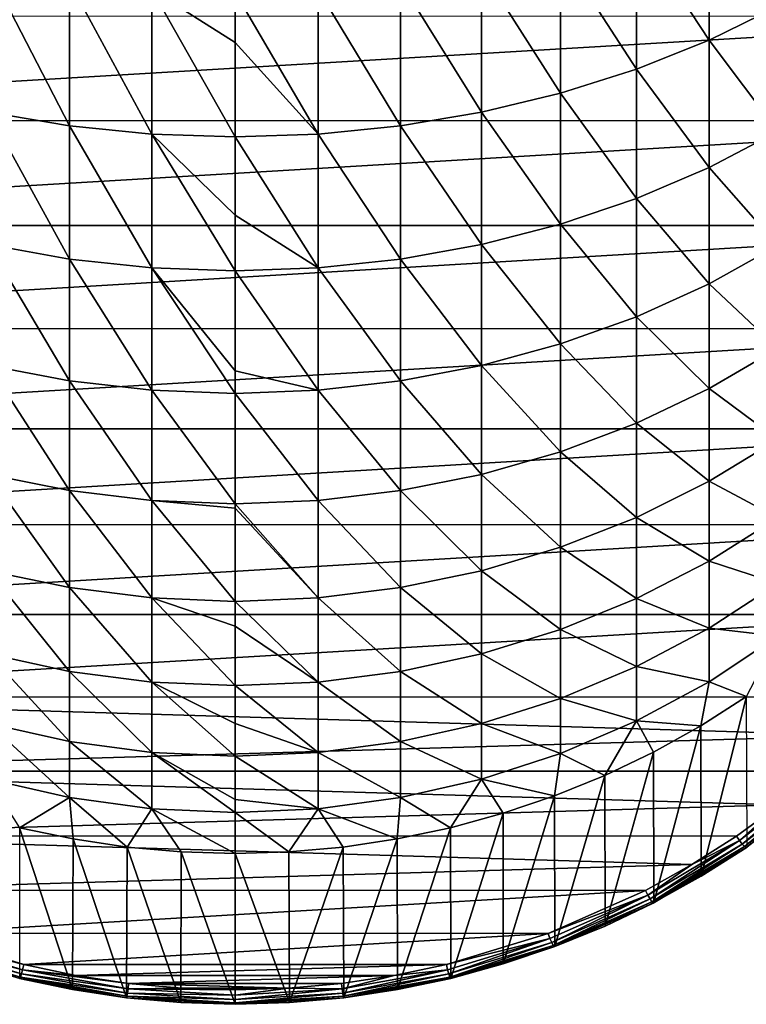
# Model space of a CAD drawing. Header units: metres. Extents: x -25 to 70, y -235 to 25.
# Tile 2 of 89: x -4 to 9, y -235 to -218. Entities that reach past the tile are written whole.
import ezdxf

# ---------------------------------------------------------------- set-up
doc = ezdxf.new("R2010")
doc.units = ezdxf.units.M
doc.layers.add('solid_10481012', color=7, linetype='CONTINUOUS')

msp = doc.modelspace()

# ---------------------------------------------------------------- linework, layer by layer
at = {"layer": 'solid_10481012'}
for points in [[(8.0275, -218.635345, 345.584961), (8.027557, -216.307068, 347.803833), (6.797397, -216.761292, 348.317688)], [(8.0275, -218.635345, 345.584961), (9.189446, -218.064804, 345.02948), (8.027557, -216.307068, 347.803833)], [(6.797387, -219.12677, 346.063416), (6.797397, -216.761292, 348.317688), (5.509034, -217.138, 348.743835)], [(6.797387, -219.12677, 346.063416), (8.0275, -218.635345, 345.584961), (6.797397, -216.761292, 348.317688)], [(5.509047, -219.534286, 346.460175), (5.509034, -217.138, 348.743835), (4.173358, -217.434097, 349.078796)], [(5.509047, -219.534286, 346.460175), (6.797387, -219.12677, 346.063416), (5.509034, -217.138, 348.743835)], [(-4.17336, -219.854568, 346.772034), (-2.802068, -220.085556, 346.996918), (-4.173358, -217.434097, 349.078796)], [(-2.802068, -220.085556, 346.996918), (-2.802079, -217.647629, 349.320374), (-4.173358, -217.434097, 349.078796)], [(4.17336, -219.854568, 346.772034), (4.173358, -217.434097, 349.078796), (2.802079, -217.647629, 349.320374)], [(4.17336, -219.854568, 346.772034), (5.509047, -219.534286, 346.460175), (4.173358, -217.434097, 349.078796)], [(-1.406984, -220.225388, 347.133057), (-1.406994, -217.77684, 349.466522), (-2.802079, -217.647629, 349.320374)], [(-2.802068, -220.085556, 346.996918), (-1.406984, -220.225388, 347.133057), (-2.802079, -217.647629, 349.320374)], [(2.802068, -220.085556, 346.996918), (2.802079, -217.647629, 349.320374), (1.406994, -217.77684, 349.466522)], [(2.802068, -220.085556, 346.996918), (4.17336, -219.854568, 346.772034), (2.802079, -217.647629, 349.320374)], [(-1.406994, -217.77684, 349.466522), (0, -218.677475, 348.738098), (0, -217.820236, 349.515625)], [(-1.406994, -217.77684, 349.466522), (0, -220.272369, 347.178802), (0, -218.677475, 348.738098)], [(-1.406984, -220.225388, 347.133057), (0, -220.272369, 347.178802), (-1.406994, -217.77684, 349.466522)], [(1.406984, -220.225388, 347.133057), (1.406994, -217.77684, 349.466522), (0, -217.820236, 349.515625)], [(0, -218.677475, 348.738098), (1.406984, -220.225388, 347.133057), (0, -217.820236, 349.515625)], [(1.406984, -220.225388, 347.133057), (2.802068, -220.085556, 346.996918), (1.406994, -217.77684, 349.466522)], [(9.189376, -220.180603, 342.686859), (9.189446, -218.064804, 345.02948), (8.0275, -218.635345, 345.584961)], [(-14.9499, -219.998795, 306.049774), (-14.840771, -218.224289, 305.736908), (14.841071, -218.226654, 305.737305)], [(-14.9499, -219.998795, 306.049774), (14.841071, -218.226654, 305.737305), (14.9499, -220.001205, 306.050201)], [(8.027446, -220.791122, 343.198151), (8.0275, -218.635345, 345.584961), (6.797387, -219.12677, 346.063416)], [(8.027446, -220.791122, 343.198151), (9.189376, -220.180603, 342.686859), (8.0275, -218.635345, 345.584961)], [(0, -218.677475, 348.738098), (0, -220.272369, 347.178802), (1.406984, -220.225388, 347.133057)], [(6.797377, -221.316986, 343.638519), (6.797387, -219.12677, 346.063416), (5.509047, -219.534286, 346.460175)], [(6.797377, -221.316986, 343.638519), (8.027446, -220.791122, 343.198151), (6.797387, -219.12677, 346.063416)], [(5.509058, -221.753036, 344.003693), (5.509047, -219.534286, 346.460175), (4.17336, -219.854568, 346.772034)], [(5.509058, -221.753036, 344.003693), (6.797377, -221.316986, 343.638519), (5.509047, -219.534286, 346.460175)], [(-4.173362, -222.095703, 344.290649), (-2.802057, -222.342865, 344.49762), (-4.17336, -219.854568, 346.772034)], [(-2.802057, -222.342865, 344.49762), (-2.802068, -220.085556, 346.996918), (-4.17336, -219.854568, 346.772034)], [(4.173362, -222.095703, 344.290649), (4.17336, -219.854568, 346.772034), (2.802068, -220.085556, 346.996918)], [(4.173362, -222.095703, 344.290649), (5.509058, -221.753036, 344.003693), (4.17336, -219.854568, 346.772034)], [(-14.841071, -221.773346, 306.362701), (-14.9499, -219.998795, 306.049774), (14.9499, -220.001205, 306.050201)], [(-14.841071, -221.773346, 306.362701), (14.9499, -220.001205, 306.050201), (14.840771, -221.775711, 306.363098)], [(-1.406974, -222.492523, 344.622955), (-1.406984, -220.225388, 347.133057), (-2.802068, -220.085556, 346.996918)], [(-2.802057, -222.342865, 344.49762), (-1.406974, -222.492523, 344.622955), (-2.802068, -220.085556, 346.996918)], [(2.802057, -222.342865, 344.49762), (2.802068, -220.085556, 346.996918), (1.406984, -220.225388, 347.133057)], [(2.802057, -222.342865, 344.49762), (4.173362, -222.095703, 344.290649), (2.802068, -220.085556, 346.996918)], [(-1.406984, -220.225388, 347.133057), (0, -221.602402, 345.752472), (0, -220.272369, 347.178802)], [(-1.406984, -220.225388, 347.133057), (0, -222.542816, 344.6651), (0, -221.602402, 345.752472)], [(-1.406974, -222.492523, 344.622955), (0, -222.542816, 344.6651), (-1.406984, -220.225388, 347.133057)], [(1.406974, -222.492523, 344.622955), (1.406984, -220.225388, 347.133057), (0, -220.272369, 347.178802)], [(0, -221.602402, 345.752472), (1.406974, -222.492523, 344.622955), (0, -220.272369, 347.178802)], [(1.406974, -222.492523, 344.622955), (2.802057, -222.342865, 344.49762), (1.406984, -220.225388, 347.133057)], [(9.18931, -222.11525, 340.192566), (9.189376, -220.180603, 342.686859), (8.027446, -220.791122, 343.198151)], [(8.027395, -222.762314, 340.656738), (8.027446, -220.791122, 343.198151), (6.797377, -221.316986, 343.638519)], [(8.027395, -222.762314, 340.656738), (9.18931, -222.11525, 340.192566), (8.027446, -220.791122, 343.198151)], [(6.797367, -223.319672, 341.05658), (6.797377, -221.316986, 343.638519), (5.509058, -221.753036, 344.003693)], [(6.797367, -223.319672, 341.05658), (8.027395, -222.762314, 340.656738), (6.797377, -221.316986, 343.638519)], [(0, -221.602402, 345.752472), (0, -222.542816, 344.6651), (1.406974, -222.492523, 344.622955)], [(-14.515779, -223.522034, 306.671021), (-14.841071, -221.773346, 306.362701), (14.840771, -221.775711, 306.363098)], [(-14.515779, -223.522034, 306.671021), (14.840771, -221.775711, 306.363098), (14.515265, -223.524429, 306.671448)], [(5.509069, -223.781815, 341.388092), (5.509058, -221.753036, 344.003693), (4.173362, -222.095703, 344.290649)], [(5.509069, -223.781815, 341.388092), (6.797367, -223.319672, 341.05658), (5.509058, -221.753036, 344.003693)], [(-4.173364, -224.144928, 341.64859), (-2.802047, -224.406876, 341.836487), (-4.173362, -222.095703, 344.290649)], [(-2.802047, -224.406876, 341.836487), (-2.802057, -222.342865, 344.49762), (-4.173362, -222.095703, 344.290649)], [(4.173364, -224.144928, 341.64859), (4.173362, -222.095703, 344.290649), (2.802057, -222.342865, 344.49762)], [(4.173364, -224.144928, 341.64859), (5.509069, -223.781815, 341.388092), (4.173362, -222.095703, 344.290649)], [(9.189251, -223.85788, 337.560547), (9.18931, -222.11525, 340.192566), (8.027395, -222.762314, 340.656738)], [(-1.406965, -224.565536, 341.950317), (-1.406974, -222.492523, 344.622955), (-2.802057, -222.342865, 344.49762)], [(-2.802047, -224.406876, 341.836487), (-1.406965, -224.565536, 341.950317), (-2.802057, -222.342865, 344.49762)], [(-1.406974, -222.492523, 344.622955), (0, -224.23938, 342.509735), (0, -222.542816, 344.6651)], [(-1.406974, -222.492523, 344.622955), (0, -224.618881, 341.988586), (0, -224.23938, 342.509735)], [(-1.406965, -224.565536, 341.950317), (0, -224.618881, 341.988586), (-1.406974, -222.492523, 344.622955)], [(1.406965, -224.565536, 341.950317), (1.406974, -222.492523, 344.622955), (0, -222.542816, 344.6651)], [(1.406965, -224.565536, 341.950317), (2.802047, -224.406876, 341.836487), (1.406974, -222.492523, 344.622955)], [(2.802047, -224.406876, 341.836487), (2.802057, -222.342865, 344.49762), (1.406974, -222.492523, 344.622955)], [(2.802047, -224.406876, 341.836487), (4.173364, -224.144928, 341.64859), (2.802057, -222.342865, 344.49762)], [(0, -224.23938, 342.509735), (1.406965, -224.565536, 341.950317), (0, -222.542816, 344.6651)], [(8.027349, -224.537888, 337.975037), (8.027395, -222.762314, 340.656738), (6.797367, -223.319672, 341.05658)], [(8.027349, -224.537888, 337.975037), (9.189251, -223.85788, 337.560547), (8.027395, -222.762314, 340.656738)], [(6.797359, -225.123611, 338.332062), (6.797367, -223.319672, 341.05658), (5.509069, -223.781815, 341.388092)], [(6.797359, -225.123611, 338.332062), (8.027349, -224.537888, 337.975037), (6.797367, -223.319672, 341.05658)], [(-13.978925, -225.219452, 306.970337), (-14.515779, -223.522034, 306.671021), (14.515265, -223.524429, 306.671448)], [(-13.978925, -225.219452, 306.970337), (14.515265, -223.524429, 306.671448), (13.978102, -225.221558, 306.970703)], [(5.509079, -225.609238, 338.628082), (5.509069, -223.781815, 341.388092), (4.173364, -224.144928, 341.64859)], [(5.509079, -225.609238, 338.628082), (6.797359, -225.123611, 338.332062), (5.509069, -223.781815, 341.388092)], [(9.189199, -225.398743, 334.805542), (9.189251, -223.85788, 337.560547), (8.027349, -224.537888, 337.975037)], [(-4.173366, -225.990784, 338.860657), (-2.802037, -226.266037, 339.028442), (-4.173364, -224.144928, 341.64859)], [(-2.802037, -226.266037, 339.028442), (-2.802047, -224.406876, 341.836487), (-4.173364, -224.144928, 341.64859)], [(4.173366, -225.990784, 338.860657), (4.173364, -224.144928, 341.64859), (2.802047, -224.406876, 341.836487)], [(4.173366, -225.990784, 338.860657), (5.509079, -225.609238, 338.628082), (4.173364, -224.144928, 341.64859)], [(0, -224.23938, 342.509735), (0, -224.618881, 341.988586), (1.406965, -224.565536, 341.950317)], [(-1.406957, -226.432816, 339.130096), (-1.406965, -224.565536, 341.950317), (-2.802047, -224.406876, 341.836487)], [(-2.802037, -226.266037, 339.028442), (-1.406957, -226.432816, 339.130096), (-2.802047, -224.406876, 341.836487)], [(2.802037, -226.266037, 339.028442), (2.802047, -224.406876, 341.836487), (1.406965, -224.565536, 341.950317)], [(2.802037, -226.266037, 339.028442), (4.173366, -225.990784, 338.860657), (2.802047, -224.406876, 341.836487)], [(-1.406965, -224.565536, 341.950317), (0, -226.488907, 339.164276), (0, -224.618881, 341.988586)], [(-1.406957, -226.432816, 339.130096), (0, -226.488907, 339.164276), (-1.406965, -224.565536, 341.950317)], [(1.406957, -226.432816, 339.130096), (1.406965, -224.565536, 341.950317), (0, -224.618881, 341.988586)], [(0, -226.488907, 339.164276), (1.406957, -226.432816, 339.130096), (0, -224.618881, 341.988586)], [(1.406957, -226.432816, 339.130096), (2.802037, -226.266037, 339.028442), (1.406965, -224.565536, 341.950317)], [(8.02731, -226.107864, 335.16803), (8.027349, -224.537888, 337.975037), (6.797359, -225.123611, 338.332062)], [(8.02731, -226.107864, 335.16803), (9.189199, -225.398743, 334.805542), (8.027349, -224.537888, 337.975037)], [(6.797351, -226.718704, 335.480255), (6.797359, -225.123611, 338.332062), (5.509079, -225.609238, 338.628082)], [(6.797351, -226.718704, 335.480255), (8.02731, -226.107864, 335.16803), (6.797359, -225.123611, 338.332062)], [(-13.238135, -226.840652, 307.256195), (-13.978925, -225.219452, 306.970337), (13.978102, -225.221558, 306.970703)], [(-13.238135, -226.840652, 307.256195), (13.978102, -225.221558, 306.970703), (13.237035, -226.843002, 307.256592)], [(9.189157, -226.729218, 331.942993), (9.189199, -225.398743, 334.805542), (8.02731, -226.107864, 335.16803)], [(5.509088, -227.225098, 335.739105), (5.509079, -225.609238, 338.628082), (4.173366, -225.990784, 338.860657)], [(5.509088, -227.225098, 335.739105), (6.797351, -226.718704, 335.480255), (5.509079, -225.609238, 338.628082)], [(-4.173367, -227.622925, 335.942444), (-2.80203, -227.909958, 336.089172), (-4.173366, -225.990784, 338.860657)], [(-2.80203, -227.909958, 336.089172), (-2.802037, -226.266037, 339.028442), (-4.173366, -225.990784, 338.860657)], [(4.173367, -227.622925, 335.942444), (4.173366, -225.990784, 338.860657), (2.802037, -226.266037, 339.028442)], [(4.173367, -227.622925, 335.942444), (5.509088, -227.225098, 335.739105), (4.173366, -225.990784, 338.860657)], [(8.027278, -227.463486, 332.251434), (8.02731, -226.107864, 335.16803), (6.797351, -226.718704, 335.480255)], [(8.027278, -227.463486, 332.251434), (9.189157, -226.729218, 331.942993), (8.02731, -226.107864, 335.16803)], [(-1.40695, -228.083908, 336.178101), (-1.406957, -226.432816, 339.130096), (-2.802037, -226.266037, 339.028442)], [(-2.80203, -227.909958, 336.089172), (-1.40695, -228.083908, 336.178101), (-2.802037, -226.266037, 339.028442)], [(2.80203, -227.909958, 336.089172), (2.802037, -226.266037, 339.028442), (1.406957, -226.432816, 339.130096)], [(2.80203, -227.909958, 336.089172), (4.173367, -227.622925, 335.942444), (2.802037, -226.266037, 339.028442)], [(-1.406957, -226.432816, 339.130096), (0, -226.565903, 339.037506), (0, -226.488907, 339.164276)], [(-1.406957, -226.432816, 339.130096), (0, -228.142426, 336.208008), (0, -226.565903, 339.037506)], [(-1.40695, -228.083908, 336.178101), (0, -228.142426, 336.208008), (-1.406957, -226.432816, 339.130096)], [(1.40695, -228.083908, 336.178101), (1.406957, -226.432816, 339.130096), (0, -226.488907, 339.164276)], [(0, -226.565903, 339.037506), (1.40695, -228.083908, 336.178101), (0, -226.488907, 339.164276)], [(1.40695, -228.083908, 336.178101), (2.80203, -227.909958, 336.089172), (1.406957, -226.432816, 339.130096)], [(0, -226.565903, 339.037506), (0, -228.142426, 336.208008), (1.40695, -228.083908, 336.178101)], [(6.797345, -228.095978, 332.51709), (6.797351, -226.718704, 335.480255), (5.509088, -227.225098, 335.739105)], [(6.797345, -228.095978, 332.51709), (8.027278, -227.463486, 332.251434), (6.797351, -226.718704, 335.480255)], [(9.189125, -227.841843, 328.988983), (9.189157, -226.729218, 331.942993), (8.027278, -227.463486, 332.251434)], [(-12.304506, -228.362137, 307.524475), (-13.238135, -226.840652, 307.256195), (13.237035, -226.843002, 307.256592)], [(-12.304506, -228.362137, 307.524475), (13.237035, -226.843002, 307.256592), (12.302999, -228.364288, 307.524841)], [(5.509095, -228.620316, 332.737335), (5.509088, -227.225098, 335.739105), (4.173367, -227.622925, 335.942444)], [(5.509095, -228.620316, 332.737335), (6.797345, -228.095978, 332.51709), (5.509088, -227.225098, 335.739105)], [(8.027253, -228.597137, 329.241608), (8.027278, -227.463486, 332.251434), (6.797345, -228.095978, 332.51709)], [(8.027253, -228.597137, 329.241608), (9.189125, -227.841843, 328.988983), (8.027278, -227.463486, 332.251434)], [(-4.173368, -229.032211, 332.910339), (-2.802023, -229.329391, 333.035187), (-4.173367, -227.622925, 335.942444)], [(-2.802023, -229.329391, 333.035187), (-2.80203, -227.909958, 336.089172), (-4.173367, -227.622925, 335.942444)], [(4.173368, -229.032211, 332.910339), (4.173367, -227.622925, 335.942444), (2.80203, -227.909958, 336.089172)], [(4.173368, -229.032211, 332.910339), (5.509095, -228.620316, 332.737335), (4.173367, -227.622925, 335.942444)], [(-1.406944, -229.509552, 333.11084), (-1.40695, -228.083908, 336.178101), (-2.80203, -227.909958, 336.089172)], [(-2.802023, -229.329391, 333.035187), (-1.406944, -229.509552, 333.11084), (-2.80203, -227.909958, 336.089172)], [(2.802023, -229.329391, 333.035187), (2.80203, -227.909958, 336.089172), (1.40695, -228.083908, 336.178101)], [(2.802023, -229.329391, 333.035187), (4.173368, -229.032211, 332.910339), (2.80203, -227.909958, 336.089172)], [(9.189105, -228.730377, 325.959991), (9.189125, -227.841843, 328.988983), (8.027253, -228.597137, 329.241608)], [(-1.40695, -228.083908, 336.178101), (0, -228.562119, 335.365417), (0, -228.142426, 336.208008)], [(-1.40695, -228.083908, 336.178101), (0, -229.57016, 333.136322), (0, -228.562119, 335.365417)], [(-1.406944, -229.509552, 333.11084), (0, -229.57016, 333.136322), (-1.40695, -228.083908, 336.178101)], [(1.406944, -229.509552, 333.11084), (1.40695, -228.083908, 336.178101), (0, -228.142426, 336.208008)], [(0, -228.562119, 335.365417), (1.406944, -229.509552, 333.11084), (0, -228.142426, 336.208008)], [(1.406944, -229.509552, 333.11084), (2.802023, -229.329391, 333.035187), (1.40695, -228.083908, 336.178101)], [(6.79734, -229.247742, 329.459229), (6.797345, -228.095978, 332.51709), (5.509095, -228.620316, 332.737335)], [(6.79734, -229.247742, 329.459229), (8.027253, -228.597137, 329.241608), (6.797345, -228.095978, 332.51709)], [(-11.191247, -229.761673, 307.77124), (-12.304506, -228.362137, 307.524475), (12.302999, -228.364288, 307.524841)], [(-11.191247, -229.761673, 307.77124), (12.302999, -228.364288, 307.524841), (11.189336, -229.764023, 307.771667)], [(0, -228.562119, 335.365417), (0, -229.57016, 333.136322), (1.406944, -229.509552, 333.11084)], [(5.5091, -229.787079, 329.639618), (5.509095, -228.620316, 332.737335), (4.173368, -229.032211, 332.910339)], [(5.5091, -229.787079, 329.639618), (6.79734, -229.247742, 329.459229), (5.509095, -228.620316, 332.737335)], [(8.027237, -229.502457, 326.155426), (8.027253, -228.597137, 329.241608), (6.79734, -229.247742, 329.459229)], [(8.027237, -229.502457, 326.155426), (9.189105, -228.730377, 325.959991), (8.027253, -228.597137, 329.241608)], [(8.660082, -229.755264, 323.001526), (9.189105, -228.730377, 325.959991), (8.027237, -229.502457, 326.155426)], [(-4.173369, -230.210739, 329.781342), (-2.802018, -230.516434, 329.883575), (-4.173368, -229.032211, 332.910339)], [(-2.802018, -230.516434, 329.883575), (-2.802023, -229.329391, 333.035187), (-4.173368, -229.032211, 332.910339)], [(4.173369, -230.210739, 329.781342), (4.173368, -229.032211, 332.910339), (2.802023, -229.329391, 333.035187)], [(4.173369, -230.210739, 329.781342), (5.5091, -229.787079, 329.639618), (4.173368, -229.032211, 332.910339)], [(-1.40694, -230.701752, 329.945557), (-1.406944, -229.509552, 333.11084), (-2.802023, -229.329391, 333.035187)], [(-2.802018, -230.516434, 329.883575), (-1.40694, -230.701752, 329.945557), (-2.802023, -229.329391, 333.035187)], [(2.802018, -230.516434, 329.883575), (2.802023, -229.329391, 333.035187), (1.406944, -229.509552, 333.11084)], [(2.802018, -230.516434, 329.883575), (4.173369, -230.210739, 329.781342), (2.802023, -229.329391, 333.035187)], [(6.797338, -230.167542, 326.323761), (6.79734, -229.247742, 329.459229), (5.5091, -229.787079, 329.639618)], [(6.797338, -230.167542, 326.323761), (8.027237, -229.502457, 326.155426), (6.79734, -229.247742, 329.459229)], [(7.884534, -230.249359, 323.088623), (8.027237, -229.502457, 326.155426), (6.797338, -230.167542, 326.323761)], [(7.884534, -230.249359, 323.088623), (8.660082, -229.755264, 323.001526), (8.027237, -229.502457, 326.155426)], [(-1.406944, -229.509552, 333.11084), (0, -230.211014, 331.524811), (0, -229.57016, 333.136322)], [(-1.406944, -229.509552, 333.11084), (0, -230.764114, 329.966431), (0, -230.211014, 331.524811)], [(-1.40694, -230.701752, 329.945557), (0, -230.764114, 329.966431), (-1.406944, -229.509552, 333.11084)], [(1.40694, -230.701752, 329.945557), (1.406944, -229.509552, 333.11084), (0, -229.57016, 333.136322)], [(0, -230.211014, 331.524811), (1.40694, -230.701752, 329.945557), (0, -229.57016, 333.136322)], [(1.40694, -230.701752, 329.945557), (2.802018, -230.516434, 329.883575), (1.406944, -229.509552, 333.11084)], [(-11.191247, -229.761673, 307.77124), (11.189336, -229.764023, 307.771667), (10.57022, -230.411545, 307.885834)], [(-9.91493, -231.019028, 307.99295), (-11.191247, -229.761673, 307.77124), (10.57022, -230.411545, 307.885834)], [(5.509103, -230.718857, 326.463318), (5.5091, -229.787079, 329.639618), (4.173369, -230.210739, 329.781342)], [(5.509103, -230.718857, 326.463318), (6.797338, -230.167542, 326.323761), (5.5091, -229.787079, 329.639618)], [(7.892997, -232.79808, 308.611267), (8.660082, -229.755264, 323.001526), (7.884534, -230.249359, 323.088623)], [(7.892997, -232.79808, 308.611267), (8.666419, -232.305389, 308.524414), (8.660082, -229.755264, 323.001526)], [(6.257815, -231.09082, 323.237), (6.797338, -230.167542, 326.323761), (5.509103, -230.718857, 326.463318)], [(6.257815, -231.09082, 323.237), (7.082917, -230.694977, 323.167206), (6.797338, -230.167542, 326.323761)], [(7.082917, -230.694977, 323.167206), (7.884534, -230.249359, 323.088623), (6.797338, -230.167542, 326.323761)], [(-2.802015, -231.464386, 326.652008), (-2.802018, -230.516434, 329.883575), (-4.173369, -230.210739, 329.781342)], [(-4.173369, -231.151917, 326.572937), (-2.802015, -231.464386, 326.652008), (-4.173369, -230.210739, 329.781342)], [(0, -230.211014, 331.524811), (0, -230.764114, 329.966431), (1.40694, -230.701752, 329.945557)], [(4.173369, -231.151917, 326.572937), (4.173369, -230.210739, 329.781342), (2.802018, -230.516434, 329.883575)], [(4.173369, -231.151917, 326.572937), (5.509103, -230.718857, 326.463318), (4.173369, -230.210739, 329.781342)], [(7.090636, -233.244034, 308.689911), (7.884534, -230.249359, 323.088623), (7.082917, -230.694977, 323.167206)], [(7.090636, -233.244034, 308.689911), (7.892997, -232.79808, 308.611267), (7.884534, -230.249359, 323.088623)], [(-9.91493, -231.019028, 307.99295), (10.57022, -230.411545, 307.885834), (9.912396, -231.021271, 307.993347)], [(-1.406937, -231.653854, 326.699982), (-1.40694, -230.701752, 329.945557), (-2.802018, -230.516434, 329.883575)], [(-2.802015, -231.464386, 326.652008), (-1.406937, -231.653854, 326.699982), (-2.802018, -230.516434, 329.883575)], [(2.802015, -231.464386, 326.652008), (2.802018, -230.516434, 329.883575), (1.40694, -230.701752, 329.945557)], [(2.802015, -231.464386, 326.652008), (4.173369, -231.151917, 326.572937), (2.802018, -230.516434, 329.883575)], [(-1.40694, -230.701752, 329.945557), (0, -231.498489, 327.548431), (0, -230.764114, 329.966431)], [(-1.40694, -230.701752, 329.945557), (0, -231.717621, 326.716125), (0, -231.498489, 327.548431)], [(-1.406937, -231.653854, 326.699982), (0, -231.717621, 326.716125), (-1.40694, -230.701752, 329.945557)], [(1.406937, -231.653854, 326.699982), (1.40694, -230.701752, 329.945557), (0, -230.764114, 329.966431)], [(0, -231.498489, 327.548431), (1.406937, -231.653854, 326.699982), (0, -230.764114, 329.966431)], [(1.406937, -231.653854, 326.699982), (2.802015, -231.464386, 326.652008), (1.40694, -230.701752, 329.945557)], [(5.409656, -231.436462, 323.297943), (5.509103, -230.718857, 326.463318), (4.173369, -231.151917, 326.572937)], [(5.409656, -231.436462, 323.297943), (6.257815, -231.09082, 323.237), (5.509103, -230.718857, 326.463318)], [(6.262378, -233.641525, 308.76001), (7.082917, -230.694977, 323.167206), (6.257815, -231.09082, 323.237)], [(6.262378, -233.641525, 308.76001), (7.090636, -233.244034, 308.689911), (7.082917, -230.694977, 323.167206)], [(-9.91493, -231.019028, 307.99295), (9.912396, -231.021271, 307.993347), (9.218394, -231.590698, 308.09375)], [(-8.494021, -232.115509, 308.186279), (-9.91493, -231.019028, 307.99295), (9.218394, -231.590698, 308.09375)], [(-3.648605, -231.97583, 323.393066), (-2.802015, -231.464386, 326.652008), (-4.173369, -231.151917, 326.572937)], [(3.648605, -231.97583, 323.393066), (4.173369, -231.151917, 326.572937), (2.802015, -231.464386, 326.652008)], [(3.648605, -231.97583, 323.393066), (4.538899, -231.731842, 323.350037), (4.173369, -231.151917, 326.572937)], [(4.538899, -231.731842, 323.350037), (5.409656, -231.436462, 323.297943), (4.173369, -231.151917, 326.572937)], [(5.411255, -233.988907, 308.821259), (6.257815, -231.09082, 323.237), (5.409656, -231.436462, 323.297943)], [(5.411255, -233.988907, 308.821259), (6.262378, -233.641525, 308.76001), (6.257815, -231.09082, 323.237)], [(9.969039, -231.091263, 308.020599), (8.539324, -232.193176, 308.214905), (9.218394, -231.590698, 308.09375)], [(8.586842, -232.253632, 308.26889), (8.539324, -232.193176, 308.214905), (9.969039, -231.091263, 308.020599)], [(10.024518, -231.145584, 308.073517), (8.586842, -232.253632, 308.26889), (9.969039, -231.091263, 308.020599)], [(8.624537, -232.295914, 308.343842), (8.586842, -232.253632, 308.26889), (10.024518, -231.145584, 308.073517)], [(10.068528, -231.183014, 308.147583), (8.624537, -232.295914, 308.343842), (10.024518, -231.145584, 308.073517)], [(8.648712, -232.315903, 308.432404), (8.624537, -232.295914, 308.343842), (10.068528, -231.183014, 308.147583)], [(10.096754, -231.199875, 308.235596), (8.648712, -232.315903, 308.432404), (10.068528, -231.183014, 308.147583)], [(10.096754, -231.199875, 308.235596), (8.666419, -232.305389, 308.524414), (8.648712, -232.315903, 308.432404)], [(-3.648605, -231.97583, 323.393066), (-2.743027, -232.167099, 323.426788), (-2.802015, -231.464386, 326.652008)], [(-1.82847, -232.304214, 323.450958), (-1.406937, -231.653854, 326.699982), (-2.802015, -231.464386, 326.652008)], [(-2.743027, -232.167099, 323.426788), (-1.82847, -232.304214, 323.450958), (-2.802015, -231.464386, 326.652008)], [(0, -231.498489, 327.548431), (0, -231.717621, 326.716125), (1.406937, -231.653854, 326.699982)], [(2.743027, -232.167099, 323.426788), (2.802015, -231.464386, 326.652008), (1.406937, -231.653854, 326.699982)], [(2.743027, -232.167099, 323.426788), (3.648605, -231.97583, 323.393066), (2.802015, -231.464386, 326.652008)], [(4.540333, -234.28508, 308.873474), (5.409656, -231.436462, 323.297943), (4.538899, -231.731842, 323.350037)], [(4.540333, -234.28508, 308.873474), (5.411255, -233.988907, 308.821259), (5.409656, -231.436462, 323.297943)], [(-8.494021, -232.115509, 308.186279), (9.218394, -231.590698, 308.09375), (8.490589, -232.11792, 308.186707)], [(-1.82847, -232.304214, 323.450958), (-0.911841, -232.386368, 323.465454), (-1.406937, -231.653854, 326.699982)], [(-1.406937, -231.653854, 326.699982), (0, -232.413589, 323.470245), (0, -231.717621, 326.716125)], [(-0.911841, -232.386368, 323.465454), (0, -232.413589, 323.470245), (-1.406937, -231.653854, 326.699982)], [(0.911841, -232.386368, 323.465454), (1.406937, -231.653854, 326.699982), (0, -231.717621, 326.716125)], [(0.911841, -232.386368, 323.465454), (1.82847, -232.304214, 323.450958), (1.406937, -231.653854, 326.699982)], [(1.82847, -232.304214, 323.450958), (2.743027, -232.167099, 323.426788), (1.406937, -231.653854, 326.699982)], [(8.539324, -232.193176, 308.214905), (8.490589, -232.11792, 308.186707), (9.218394, -231.590698, 308.09375)], [(0, -232.413589, 323.470245), (0.911841, -232.386368, 323.465454), (0, -231.717621, 326.716125)], [(3.652653, -234.529037, 308.916504), (4.538899, -231.731842, 323.350037), (3.648605, -231.97583, 323.393066)], [(3.652653, -234.529037, 308.916504), (4.540333, -234.28508, 308.873474), (4.538899, -231.731842, 323.350037)], [(-3.651933, -234.529221, 308.916534), (-2.751183, -234.719788, 308.950134), (-3.648605, -231.97583, 323.393066)], [(-2.751183, -234.719788, 308.950134), (-2.743027, -232.167099, 323.426788), (-3.648605, -231.97583, 323.393066)], [(2.75134, -234.719757, 308.950134), (3.648605, -231.97583, 323.393066), (2.743027, -232.167099, 323.426788)], [(2.75134, -234.719757, 308.950134), (3.652653, -234.529037, 308.916504), (3.648605, -231.97583, 323.393066)], [(-8.494021, -232.115509, 308.186279), (8.490589, -232.11792, 308.186707), (7.731778, -232.600922, 308.271881)], [(-6.94916, -233.035553, 308.348511), (-8.494021, -232.115509, 308.186279), (7.731778, -232.600922, 308.271881)], [(-2.751183, -234.719788, 308.950134), (-1.839806, -234.856461, 308.974213), (-2.743027, -232.167099, 323.426788)], [(-1.839806, -234.856461, 308.974213), (-1.82847, -232.304214, 323.450958), (-2.743027, -232.167099, 323.426788)], [(1.839654, -234.856476, 308.974213), (2.743027, -232.167099, 323.426788), (1.82847, -232.304214, 323.450958)], [(1.839654, -234.856476, 308.974213), (2.75134, -234.719757, 308.950134), (2.743027, -232.167099, 323.426788)], [(8.539324, -232.193176, 308.214905), (7.731778, -232.600922, 308.271881), (8.490589, -232.11792, 308.186707)], [(-1.839806, -234.856461, 308.974213), (-0.921237, -234.938751, 308.988739), (-1.82847, -232.304214, 323.450958)], [(-0.921237, -234.938751, 308.988739), (-0.911841, -232.386368, 323.465454), (-1.82847, -232.304214, 323.450958)], [(0.921226, -234.938751, 308.988739), (1.82847, -232.304214, 323.450958), (0.911841, -232.386368, 323.465454)], [(0.921226, -234.938751, 308.988739), (1.839654, -234.856476, 308.974213), (1.82847, -232.304214, 323.450958)], [(8.539324, -232.193176, 308.214905), (6.985559, -233.117355, 308.377869), (7.731778, -232.600922, 308.271881)], [(7.024426, -233.182953, 308.432739), (6.985559, -233.117355, 308.377869), (8.539324, -232.193176, 308.214905)], [(8.586842, -232.253632, 308.26889), (7.024426, -233.182953, 308.432739), (8.539324, -232.193176, 308.214905)], [(7.05526, -233.22934, 308.508423), (7.024426, -233.182953, 308.432739), (8.586842, -232.253632, 308.26889)], [(8.624537, -232.295914, 308.343842), (7.05526, -233.22934, 308.508423), (8.586842, -232.253632, 308.26889)], [(7.075035, -233.251938, 308.597443), (7.05526, -233.22934, 308.508423), (8.624537, -232.295914, 308.343842)], [(8.648712, -232.315903, 308.432404), (7.075035, -233.251938, 308.597443), (8.624537, -232.295914, 308.343842)], [(8.648712, -232.315903, 308.432404), (7.090636, -233.244034, 308.689911), (7.075035, -233.251938, 308.597443)], [(8.648712, -232.315903, 308.432404), (7.892997, -232.79808, 308.611267), (7.090636, -233.244034, 308.689911)], [(8.648712, -232.315903, 308.432404), (8.666419, -232.305389, 308.524414), (7.892997, -232.79808, 308.611267)], [(-0.921237, -234.938751, 308.988739), (0, -234.966217, 308.993591), (-0.911841, -232.386368, 323.465454)], [(0, -234.966217, 308.993591), (0, -232.413589, 323.470245), (-0.911841, -232.386368, 323.465454)], [(0.921226, -234.938751, 308.988739), (0.911841, -232.386368, 323.465454), (0, -232.413589, 323.470245)], [(0, -234.966217, 308.993591), (0.921226, -234.938751, 308.988739), (0, -232.413589, 323.470245)], [(-6.94916, -233.035553, 308.348511), (7.731778, -232.600922, 308.271881), (6.945498, -233.037506, 308.348877)], [(6.985559, -233.117355, 308.377869), (6.945498, -233.037506, 308.348877), (7.731778, -232.600922, 308.271881)], [(-5.302588, -233.765549, 308.477234), (-6.94916, -233.035553, 308.348511), (6.945498, -233.037506, 308.348877)], [(-5.302588, -233.765549, 308.477234), (6.945498, -233.037506, 308.348877), (5.300512, -233.766403, 308.477386)], [(6.985559, -233.117355, 308.377869), (5.300512, -233.766403, 308.477386), (6.945498, -233.037506, 308.348877)], [(6.985559, -233.117355, 308.377869), (5.330253, -233.850388, 308.507111), (5.300512, -233.766403, 308.477386)], [(5.359915, -233.920059, 308.562714), (5.330253, -233.850388, 308.507111), (6.985559, -233.117355, 308.377869)], [(7.024426, -233.182953, 308.432739), (5.359915, -233.920059, 308.562714), (6.985559, -233.117355, 308.377869)], [(5.383447, -233.969681, 308.638947), (5.359915, -233.920059, 308.562714), (7.024426, -233.182953, 308.432739)], [(7.05526, -233.22934, 308.508423), (5.383447, -233.969681, 308.638947), (7.024426, -233.182953, 308.432739)], [(5.398538, -233.994354, 308.728363), (5.383447, -233.969681, 308.638947), (7.05526, -233.22934, 308.508423)], [(7.075035, -233.251938, 308.597443), (5.398538, -233.994354, 308.728363), (7.05526, -233.22934, 308.508423)], [(7.075035, -233.251938, 308.597443), (5.411255, -233.988907, 308.821259), (5.398538, -233.994354, 308.728363)], [(7.075035, -233.251938, 308.597443), (6.262378, -233.641525, 308.76001), (5.411255, -233.988907, 308.821259)], [(7.075035, -233.251938, 308.597443), (7.090636, -233.244034, 308.689911), (6.262378, -233.641525, 308.76001)], [(-5.331842, -233.849716, 308.506989), (-5.302588, -233.765549, 308.477234), (-3.578767, -234.294739, 308.570557)], [(-3.578767, -234.294739, 308.570557), (-5.302588, -233.765549, 308.477234), (5.300512, -233.766403, 308.477386)], [(-3.578767, -234.294739, 308.570557), (5.300512, -233.766403, 308.477386), (3.577731, -234.294998, 308.570587)], [(5.330253, -233.850388, 308.507111), (3.577731, -234.294998, 308.570587), (5.300512, -233.766403, 308.477386)], [(-5.400146, -233.993668, 308.728241), (-5.38505, -233.968994, 308.638824), (-3.633923, -234.506119, 308.733551)], [(-3.644107, -234.532303, 308.823212), (-3.651933, -234.529221, 308.916534), (-5.400146, -233.993668, 308.728241)], [(-3.644107, -234.532303, 308.823212), (-5.400146, -233.993668, 308.728241), (-3.633923, -234.506119, 308.733551)], [(-5.38505, -233.968994, 308.638824), (-5.361513, -233.919388, 308.562592), (-3.618046, -234.454163, 308.656891)], [(-3.633923, -234.506119, 308.733551), (-5.38505, -233.968994, 308.638824), (-3.618046, -234.454163, 308.656891)], [(-5.361513, -233.919388, 308.562592), (-5.331842, -233.849716, 308.506989), (-3.59803, -234.381531, 308.600769)], [(-3.618046, -234.454163, 308.656891), (-5.361513, -233.919388, 308.562592), (-3.59803, -234.381531, 308.600769)], [(-3.59803, -234.381531, 308.600769), (-5.331842, -233.849716, 308.506989), (-3.578767, -234.294739, 308.570557)], [(5.330253, -233.850388, 308.507111), (3.597461, -234.381683, 308.6008), (3.577731, -234.294998, 308.570587)], [(3.617481, -234.454315, 308.656921), (3.597461, -234.381683, 308.6008), (5.330253, -233.850388, 308.507111)], [(5.359915, -233.920059, 308.562714), (3.617481, -234.454315, 308.656921), (5.330253, -233.850388, 308.507111)], [(3.633362, -234.506271, 308.733582), (3.617481, -234.454315, 308.656921), (5.359915, -233.920059, 308.562714)], [(5.383447, -233.969681, 308.638947), (3.633362, -234.506271, 308.733582), (5.359915, -233.920059, 308.562714)], [(3.643547, -234.532455, 308.823242), (3.633362, -234.506271, 308.733582), (5.383447, -233.969681, 308.638947)], [(5.398538, -233.994354, 308.728363), (3.643547, -234.532455, 308.823242), (5.383447, -233.969681, 308.638947)], [(5.398538, -233.994354, 308.728363), (3.652653, -234.529037, 308.916504), (3.643547, -234.532455, 308.823242)], [(5.398538, -233.994354, 308.728363), (4.540333, -234.28508, 308.873474), (3.652653, -234.529037, 308.916504)], [(5.398538, -233.994354, 308.728363), (5.411255, -233.988907, 308.821259), (4.540333, -234.28508, 308.873474)], [(-3.59803, -234.381531, 308.600769), (-3.578767, -234.294739, 308.570557), (-2.695741, -234.481491, 308.603485)], [(-2.695741, -234.481491, 308.603485), (-3.578767, -234.294739, 308.570557), (3.577731, -234.294998, 308.570587)], [(-2.695741, -234.481491, 308.603485), (3.577731, -234.294998, 308.570587), (2.695057, -234.481613, 308.603485)], [(3.597461, -234.381683, 308.6008), (2.695057, -234.481613, 308.603485), (3.577731, -234.294998, 308.570587)], [(-3.644107, -234.532303, 308.823212), (-3.633923, -234.506119, 308.733551), (-1.83001, -234.831497, 308.790924)], [(-3.633923, -234.506119, 308.733551), (-3.618046, -234.454163, 308.656891), (-1.822012, -234.778122, 308.71402)], [(-1.83001, -234.831497, 308.790924), (-3.633923, -234.506119, 308.733551), (-1.822012, -234.778122, 308.71402)], [(-3.618046, -234.454163, 308.656891), (-3.59803, -234.381531, 308.600769), (-1.811931, -234.703705, 308.657562)], [(-1.822012, -234.778122, 308.71402), (-3.618046, -234.454163, 308.656891), (-1.811931, -234.703705, 308.657562)], [(-3.59803, -234.381531, 308.600769), (-2.695741, -234.481491, 308.603485), (-1.802666, -234.615387, 308.627075)], [(-1.811931, -234.703705, 308.657562), (-3.59803, -234.381531, 308.600769), (-1.802666, -234.615387, 308.627075)], [(-1.802666, -234.615387, 308.627075), (-2.695741, -234.481491, 308.603485), (2.695057, -234.481613, 308.603485)], [(-1.802666, -234.615387, 308.627075), (2.695057, -234.481613, 308.603485), (1.802223, -234.615433, 308.627106)], [(1.811938, -234.70369, 308.657562), (1.802223, -234.615433, 308.627106), (2.695057, -234.481613, 308.603485)], [(3.597461, -234.381683, 308.6008), (1.811938, -234.70369, 308.657562), (2.695057, -234.481613, 308.603485)], [(1.822018, -234.778122, 308.71402), (1.811938, -234.70369, 308.657562), (3.597461, -234.381683, 308.6008)], [(3.617481, -234.454315, 308.656921), (1.822018, -234.778122, 308.71402), (3.597461, -234.381683, 308.6008)], [(1.830014, -234.831497, 308.790924), (1.822018, -234.778122, 308.71402), (3.617481, -234.454315, 308.656921)], [(3.633362, -234.506271, 308.733582), (1.830014, -234.831497, 308.790924), (3.617481, -234.454315, 308.656921)], [(1.835143, -234.858597, 308.880737), (1.830014, -234.831497, 308.790924), (3.633362, -234.506271, 308.733582)], [(3.643547, -234.532455, 308.823242), (1.835143, -234.858597, 308.880737), (3.633362, -234.506271, 308.733582)], [(-3.644107, -234.532303, 308.823212), (-2.751183, -234.719788, 308.950134), (-3.651933, -234.529221, 308.916534)], [(-1.835139, -234.858597, 308.880737), (-2.751183, -234.719788, 308.950134), (-3.644107, -234.532303, 308.823212)], [(-1.835139, -234.858597, 308.880737), (-3.644107, -234.532303, 308.823212), (-1.83001, -234.831497, 308.790924)], [(-1.811931, -234.703705, 308.657562), (-1.802666, -234.615387, 308.627075), (-0.902917, -234.695938, 308.641296)], [(-1.802666, -234.615387, 308.627075), (1.802223, -234.615433, 308.627106), (0.902613, -234.695953, 308.641296)], [(-0.902917, -234.695938, 308.641296), (-1.802666, -234.615387, 308.627075), (0.902613, -234.695953, 308.641296)], [(1.811938, -234.70369, 308.657562), (0.902613, -234.695953, 308.641296), (1.802223, -234.615433, 308.627106)], [(3.643547, -234.532455, 308.823242), (1.839654, -234.856476, 308.974213), (1.835143, -234.858597, 308.880737)], [(3.643547, -234.532455, 308.823242), (2.75134, -234.719757, 308.950134), (1.839654, -234.856476, 308.974213)], [(3.643547, -234.532455, 308.823242), (3.652653, -234.529037, 308.916504), (2.75134, -234.719757, 308.950134)], [(-1.835139, -234.858597, 308.880737), (-1.839806, -234.856461, 308.974213), (-2.751183, -234.719788, 308.950134)], [(-1.835139, -234.858597, 308.880737), (-1.83001, -234.831497, 308.790924), (0, -234.940506, 308.81015)], [(-1.83001, -234.831497, 308.790924), (-1.822012, -234.778122, 308.71402), (0, -234.886642, 308.733154)], [(-1.83001, -234.831497, 308.790924), (0, -234.886642, 308.733154), (0, -234.940506, 308.81015)], [(-1.822012, -234.778122, 308.71402), (-1.811931, -234.703705, 308.657562), (0, -234.81163, 308.676605)], [(-1.822012, -234.778122, 308.71402), (0, -234.81163, 308.676605), (0, -234.886642, 308.733154)], [(-1.811931, -234.703705, 308.657562), (-0.902917, -234.695938, 308.641296), (0, -234.72287, 308.646027)], [(-1.811931, -234.703705, 308.657562), (0, -234.72287, 308.646027), (0, -234.81163, 308.676605)], [(-0.902917, -234.695938, 308.641296), (0.902613, -234.695953, 308.641296), (0, -234.72287, 308.646027)], [(0, -234.81163, 308.676605), (0, -234.72287, 308.646027), (0.902613, -234.695953, 308.641296)], [(1.811938, -234.70369, 308.657562), (0, -234.81163, 308.676605), (0.902613, -234.695953, 308.641296)], [(0, -234.886642, 308.733154), (0, -234.81163, 308.676605), (1.811938, -234.70369, 308.657562)], [(1.822018, -234.778122, 308.71402), (0, -234.886642, 308.733154), (1.811938, -234.70369, 308.657562)], [(0, -234.940506, 308.81015), (0, -234.886642, 308.733154), (1.822018, -234.778122, 308.71402)], [(1.830014, -234.831497, 308.790924), (0, -234.940506, 308.81015), (1.822018, -234.778122, 308.71402)], [(0, -234.967896, 308.900024), (0, -234.940506, 308.81015), (1.830014, -234.831497, 308.790924)], [(1.835143, -234.858597, 308.880737), (0, -234.967896, 308.900024), (1.830014, -234.831497, 308.790924)], [(-1.835139, -234.858597, 308.880737), (-0.921237, -234.938751, 308.988739), (-1.839806, -234.856461, 308.974213)], [(-1.835139, -234.858597, 308.880737), (0, -234.967896, 308.900024), (-0.921237, -234.938751, 308.988739)], [(-1.835139, -234.858597, 308.880737), (0, -234.940506, 308.81015), (0, -234.967896, 308.900024)], [(0, -234.967896, 308.900024), (0, -234.966217, 308.993591), (-0.921237, -234.938751, 308.988739)], [(1.835143, -234.858597, 308.880737), (0.921226, -234.938751, 308.988739), (0, -234.966217, 308.993591)], [(1.835143, -234.858597, 308.880737), (0, -234.966217, 308.993591), (0, -234.967896, 308.900024)], [(1.835143, -234.858597, 308.880737), (1.839654, -234.856476, 308.974213), (0.921226, -234.938751, 308.988739)]]:
    msp.add_3dface(points, dxfattribs=at)

doc.saveas('drawing.dxf')
